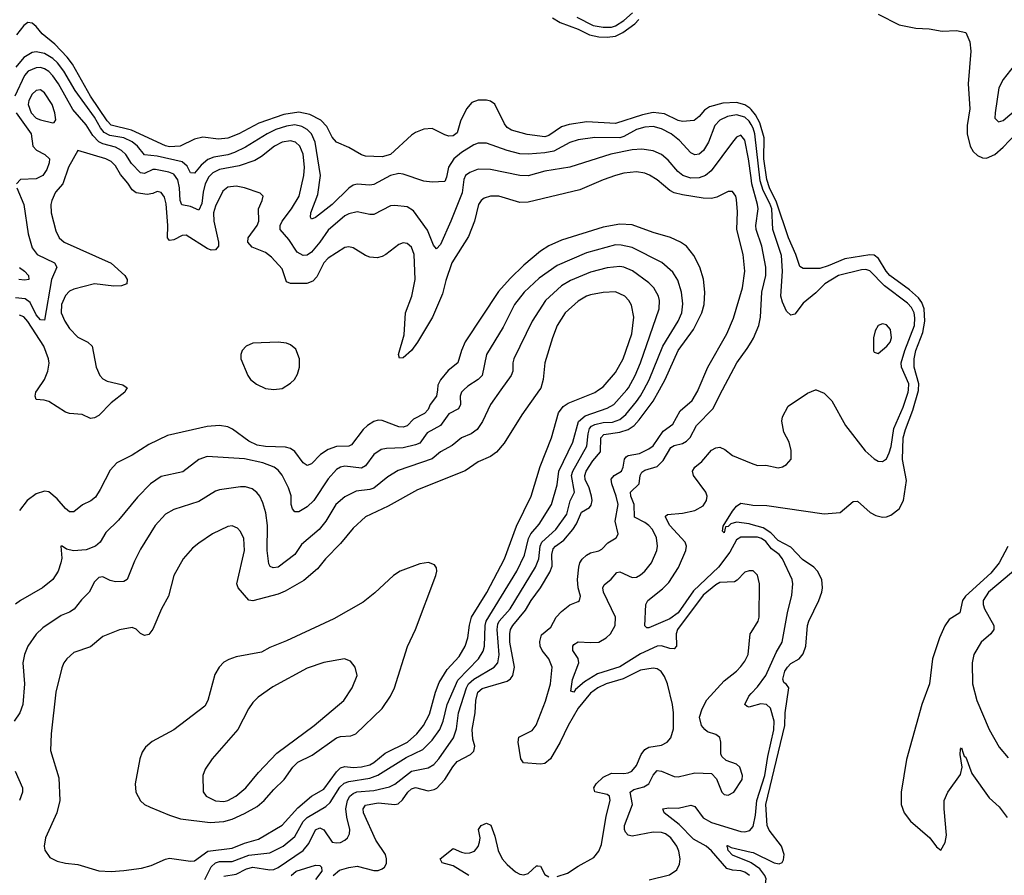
# Model space of a CAD drawing. Header units: inches. Extents: x 1682530 to 1839546, y 640742 to 791647.
# Tile 194 of 256: x 1706491 to 1711215, y 697670 to 701778. Entities that reach past the tile are written whole.
import ezdxf

# ---------------------------------------------------------------- set-up
doc = ezdxf.new("R2010")
doc.units = ezdxf.units.IN
doc.header["$MEASUREMENT"] = 0
for name, color, linetype in [('B7609', 7, 'Continuous'), ('B7619', 7, 'Continuous'), ('B7700', 7, 'Continuous'), ('B7710', 7, 'Continuous')]:
    doc.layers.add(name, color=color, linetype=linetype)

msp = doc.modelspace()

# ---------------------------------------------------------------- linework, layer by layer
at = {"layer": 'B7609', "color": 5}
for points, elevation in [([(1708799.3, 700000), (1708749.6, 699930.4), (1708711.6, 699848.4), (1708686.2, 699810), (1708657.4, 699790), (1708610, 699769.8), (1708565.9, 699734.1), (1708510, 699702.4), (1708470, 699669.4), (1708306.9, 699613.1), (1708257.5, 699582.5), (1708190, 699529.3), (1708170, 699522.2), (1708105, 699515), (1708050, 699487.8), (1708007, 699450), (1707959, 699370), (1707927.7, 699330), (1707842.3, 699257.7), (1707810.1, 699209.9), (1707730, 699149.1), (1707706.1, 699146.1), (1707692.6, 699152.6), (1707685.6, 699165.6), (1707678.5, 699230), (1707679.9, 699350), (1707671, 699411), (1707657.8, 699457.8), (1707642.3, 699490), (1707628.3, 699508.3), (1707605.4, 699525.4), (1707574.8, 699534.8), (1707550, 699535), (1707450, 699520.7), (1707430, 699513.6), (1707350, 699464.2), (1707230, 699426), (1707190, 699403.5), (1707140.7, 699350), (1707070, 699236.3), (1707041.5, 699178.5), (1707006.7, 699090), (1706990, 699081.2), (1706950, 699079.5), (1706925.3, 699085.3), (1706890, 699102.4), (1706870, 699100.4), (1706850, 699079.6), (1706824, 699030), (1706787.2, 698992.8), (1706752.5, 698947.5), (1706730, 698932.7), (1706690, 698916.8), (1706601.6, 698858.4), (1706570, 698827.4), (1706530.2, 698770), (1706514.2, 698730), (1706505.7, 698690), (1706513.9, 698590), (1706505.1, 698490), (1706491.1, 698450), (1706464.5, 698410)], 560), ([(1708621.5, 700000), (1708611.1, 699990), (1708604, 699970), (1708605.2, 699930), (1708595.8, 699910), (1708550, 699885), (1708510, 699829.3), (1708445.6, 699794.4), (1708410, 699745.2), (1708390, 699736.2), (1708330, 699722.5), (1708250, 699719.9), (1708225.4, 699714.6), (1708190.2, 699690), (1708150, 699635.9), (1708130, 699624.7), (1708050, 699633.7), (1708030, 699629.8), (1708010, 699618.6), (1707970, 699574.2), (1707902.1, 699470), (1707870, 699439.9), (1707830, 699414.8), (1707810, 699415.4), (1707799.8, 699430), (1707793.7, 699450), (1707792.6, 699492.6), (1707780.9, 699530), (1707750, 699591.9), (1707730, 699615.7), (1707710.9, 699630), (1707657.6, 699650), (1707570, 699669.3), (1707390, 699680.7), (1707350, 699666.4), (1707273.5, 699606.5), (1707170, 699584.1), (1707118.9, 699550), (1707055.1, 699485), (1706965.4, 699374.6), (1706904.4, 699315.6), (1706876.1, 699270), (1706854.9, 699250), (1706810, 699233.4), (1706748.5, 699228.5), (1706715.1, 699235.1), (1706694, 699250), (1706687.3, 699250), (1706692.3, 699192.3), (1706688, 699170), (1706674.7, 699130), (1706650.2, 699090), (1706599.5, 699050), (1706493.7, 698990), (1706470, 698972.1)], 540), ([(1708494.7, 700000), (1708491.1, 699970), (1708460.3, 699930), (1708450, 699907.1), (1708432.9, 699887.1), (1708380.2, 699859.8), (1708350, 699828.6), (1708330, 699821.9), (1708310, 699822.8), (1708230, 699854), (1708210, 699855.3), (1708190, 699849.4), (1708159.5, 699830), (1708138.2, 699810), (1708083, 699737), (1708070, 699729.9), (1708010, 699729), (1707970, 699714.4), (1707933.9, 699690), (1707890, 699645.6), (1707870, 699637.6), (1707850, 699650.8), (1707810, 699705.3), (1707790, 699719.9), (1707765.6, 699725.6), (1707670, 699728.8), (1707630, 699735.8), (1707590, 699754.1), (1707512.4, 699812.4), (1707490, 699823.9), (1707450, 699829.3), (1707390, 699825), (1707199.1, 699780.9), (1707110, 699738), (1707030, 699686.5), (1706957.4, 699650), (1706924.5, 699615.5), (1706877.5, 699522.5), (1706853.8, 699486.2), (1706832, 699468), (1706791.9, 699448.1), (1706750, 699414.8), (1706730, 699415.3), (1706710, 699431.4), (1706670, 699477.6), (1706630, 699510.8), (1706610, 699514.2), (1706570, 699502.2), (1706526.3, 699470), (1706490, 699421.1)], 520), ([(1707000.5, 700000), (1706994.3, 699990), (1706930, 699939.1), (1706870, 699878.3), (1706850, 699865.7), (1706830, 699863), (1706790, 699881.6), (1706730, 699887.8), (1706710, 699894), (1706630, 699944.5), (1706608.2, 699951.8), (1706570, 699954.5), (1706564.6, 699970), (1706568.6, 699990), (1706575.4, 700000)], 480), ([(1708984.8, 700000), (1708900, 699880), (1708814.9, 699745.1), (1708778.5, 699701.5), (1708750, 699681.2), (1708690, 699654.6), (1708627.3, 699612.7), (1708398.9, 699521.1), (1708258.4, 699441.6), (1708149.6, 699390.4), (1708090, 699337.4), (1708030, 699263.7), (1707957.5, 699190), (1707919, 699141), (1707854.6, 699085.4), (1707765, 699035), (1707730, 699020.2), (1707610, 698988.6), (1707590, 698990.7), (1707538.5, 699050), (1707531.7, 699070), (1707569.9, 699230), (1707566.3, 699286.3), (1707550, 699321.3), (1707535.9, 699335.9), (1707510, 699347.2), (1707490, 699345.1), (1707416.4, 699310), (1707350, 699265.4), (1707320, 699240), (1707274.6, 699190), (1707230.2, 699109.8), (1707203.9, 699010), (1707170.2, 698950), (1707130, 698852), (1707110, 698826.3), (1707090, 698821.3), (1707070, 698831.6), (1707050, 698851.5), (1707030, 698859.7), (1706970, 698848.3), (1706890, 698816.1), (1706830, 698767), (1706750, 698739.7), (1706716.4, 698710), (1706702, 698690), (1706693.1, 698666.9), (1706664.3, 698550), (1706641.1, 698350), (1706639.2, 698270), (1706678.4, 698138.4), (1706683, 698030), (1706669.5, 697970.5), (1706613.8, 697850), (1706607.9, 697810), (1706611.4, 697791.4), (1706635.9, 697755.9), (1706670, 697738.9), (1706710, 697729.2), (1706770, 697722.6), (1706870, 697692.1), (1706930, 697689.4), (1706990, 697692.7), (1707075.3, 697704.7), (1707122.1, 697717.9), (1707190, 697748.4), (1707210, 697753), (1707310, 697737.7), (1707330, 697739.8), (1707393.2, 697786.8), (1707510, 697800.2), (1707570, 697825.2), (1707636.3, 697843.7), (1707749.7, 697910.4), (1707825.6, 697994.4), (1707890.2, 698049.8), (1707950, 698083.7), (1708010, 698167.2), (1708030, 698186.2), (1708050, 698191.9), (1708090, 698188.4), (1708130, 698191.2), (1708170, 698201.3), (1708190, 698212.2), (1708243.9, 698256.1), (1708350.9, 698309.1), (1708396.4, 698350), (1708427.7, 698390), (1708456.7, 698443.3), (1708484.9, 698550), (1708503.4, 698596.6), (1708541.8, 698658.2), (1708598.7, 698721.3), (1708627.5, 698770), (1708641.5, 698810), (1708648.8, 698871.2), (1708658.5, 698910), (1708731.8, 699028.2), (1708816, 699190), (1708874.2, 699345.8), (1708944.9, 699490), (1708987.5, 699632.5), (1709042.6, 699770), (1709076.1, 699890), (1709098.8, 699921.2), (1709122.8, 699937.2), (1709250, 699988), (1709267.5, 700000)], 580), ([(1707378.9, 697650), (1707409.3, 697710.7), (1707429.3, 697730.7), (1707450, 697736.6), (1707510, 697736.6), (1707590, 697767.6), (1707690, 697777.6), (1707754.1, 697810), (1707810, 697856.8), (1707851.2, 697928.8), (1707870, 697948.4), (1707958.7, 698001.3), (1707980.6, 698019.4), (1708026.1, 698093.9), (1708047.3, 698112.7), (1708070, 698120.8), (1708170, 698137.1), (1708209.5, 698150.5), (1708344.8, 698235.2), (1708425.2, 698274.8), (1708470, 698318.9), (1708506.1, 698370), (1708521.7, 698410), (1708542.3, 698490), (1708593, 698607), (1708692.1, 698710), (1708714.5, 698745.5), (1708720.3, 698770), (1708723.4, 698870), (1708728.9, 698890), (1708875.8, 699130), (1708912.4, 699207.6), (1708932.6, 699287.4), (1708943.1, 699310), (1708983.8, 699356.2), (1709042.3, 699450), (1709070, 699544.4), (1709077.7, 699610), (1709144.6, 699750), (1709171.2, 699848.8), (1709203.9, 699876.1), (1709310, 699912.7), (1709341.2, 699930), (1709403.4, 700000)], 560), ([(1707470, 697666.8), (1707530, 697675.9), (1707579.1, 697700.9), (1707610, 697709.1), (1707690, 697696.5), (1707710, 697698.5), (1707730, 697707.9), (1707850.2, 697789.8), (1707877.4, 697822.6), (1707910, 697889.2), (1707930, 697897.5), (1707950, 697889.2), (1707990, 697829.3), (1708010, 697825.5), (1708030, 697828.6), (1708050, 697838.4), (1708062.8, 697850), (1708073.4, 697870), (1708074.7, 697890), (1708059.5, 697950), (1708056, 697990), (1708064, 698030), (1708074.7, 698050), (1708090, 698063.4), (1708109, 698071), (1708190, 698077.8), (1708265.5, 698094.5), (1708290, 698107.2), (1708370, 698170.5), (1708450, 698186), (1708477.2, 698202.8), (1708501.8, 698230), (1708572.3, 698330), (1708587, 698373), (1708596.6, 698450), (1708634.2, 698570), (1708644.6, 698590), (1708670, 698612.3), (1708767.8, 698670), (1708784.9, 698690), (1708790.9, 698729.1), (1708781.2, 698850), (1708784.9, 698875.1), (1708791, 698890), (1708844.4, 698950), (1708965.8, 699150), (1708981.4, 699190), (1708987.4, 699250), (1708995.1, 699270), (1709062.6, 699330), (1709115.7, 699404.3), (1709132.2, 699467.8), (1709152.3, 699510), (1709138.8, 699590), (1709145.2, 699610), (1709212, 699730), (1709217.7, 699790), (1709224.9, 699815.1), (1709233.7, 699826.3), (1709250, 699835.1), (1709290, 699843.3), (1709334.8, 699845.2), (1709370, 699858.5), (1709398.1, 699881.9), (1709450, 699944.8), (1709470, 699971.3), (1709485, 700000)], 540), ([(1707995, 697670), (1708025.4, 697694.6), (1708070, 697708.4), (1708110, 697713.6), (1708190, 697693.2), (1708210, 697693.6), (1708230, 697700.8), (1708241.1, 697710), (1708250, 697727.7), (1708251.3, 697750), (1708245, 697770), (1708199.7, 697839.7), (1708140.4, 697970), (1708139, 697990), (1708150, 698007.5), (1708210, 698018.7), (1708289.9, 698010.1), (1708306.7, 698013.3), (1708327.6, 698032.4), (1708353.5, 698070), (1708370, 698085.1), (1708390, 698092.1), (1708450, 698076.6), (1708478.5, 698081.5), (1708491.4, 698088.6), (1708530.5, 698129.5), (1708568.7, 698191.3), (1708590, 698216.9), (1708654, 698250), (1708670, 698266), (1708673.6, 698290), (1708664.4, 698324.4), (1708660.8, 698370), (1708675.2, 698450), (1708678.5, 698510), (1708688.9, 698550), (1708710, 698567.5), (1708830, 698602.7), (1708846, 698614), (1708856.7, 698630), (1708865.2, 698670), (1708843, 698790), (1708841.6, 698830), (1708845.6, 698850), (1708856, 698870), (1708917, 698943), (1708945.4, 698990), (1708989.9, 699050), (1709034.2, 699125.8), (1709045, 699155), (1709043.5, 699210), (1709050, 699236.8), (1709061.1, 699250), (1709100.8, 699279.2), (1709144.4, 699330), (1709162.8, 699357.2), (1709186.9, 699413.1), (1709223.8, 699436.2), (1709232.6, 699447.4), (1709237.3, 699470), (1709234.9, 699490), (1709222.4, 699530), (1709203.5, 699570), (1709201.5, 699590), (1709209.3, 699610), (1709240.7, 699659.3), (1709276.9, 699703.1), (1709278.9, 699770), (1709293.1, 699786.9), (1709370, 699796.9), (1709409.9, 699810), (1709438.5, 699830), (1709463, 699857), (1709530, 699946.1), (1709560, 700000)], 520), ([(1709070, 697665), (1709119, 697681), (1709170, 697714.7), (1709244.6, 697755.4), (1709270, 697786), (1709281.8, 697818.3), (1709305, 697955), (1709324, 698030), (1709320.8, 698050), (1709310, 698059), (1709250.6, 698070.6), (1709245.5, 698090), (1709255.9, 698110), (1709290, 698140.8), (1709330, 698160.9), (1709390, 698159.1), (1709410, 698161.5), (1709427.4, 698170), (1709450, 698197.3), (1709473.1, 698250), (1709490, 698274.5), (1709510, 698285.7), (1709570, 698294.5), (1709596.9, 698310), (1709614, 698330), (1709627, 698373), (1709627.1, 698450), (1709622.2, 698490), (1709599, 698590), (1709585, 698625), (1709569, 698649), (1709550, 698661.4), (1709530, 698665.3), (1709470, 698654.5), (1709385.8, 698614.2), (1709304.7, 698590), (1709264.1, 698570), (1709230, 698544.7), (1709170, 698472.1), (1709121.7, 698390), (1709084.5, 698310), (1709037.1, 698230), (1709010, 698207.1), (1708990, 698204), (1708907.3, 698210), (1708895.3, 698230), (1708882.4, 698310), (1708885.8, 698334.2), (1708950, 698365.8), (1708968.7, 698391.3), (1709013.8, 698506.2), (1709037.8, 698590), (1709045.9, 698670), (1709029.9, 698710), (1708997.4, 698750), (1708988.2, 698770), (1708986.6, 698793.4), (1708994.7, 698825.3), (1709039.2, 698860.8), (1709064.3, 698910), (1709090, 698937.4), (1709130, 698969.4), (1709170, 698984), (1709176, 698990), (1709182, 699010), (1709169.9, 699049.9), (1709167.7, 699090), (1709172.8, 699150), (1709178, 699170), (1709190, 699187.4), (1709210, 699207.2), (1709230, 699218.1), (1709270, 699228.2), (1709283.8, 699236.2), (1709313.2, 699266.8), (1709352.6, 699290), (1709358.9, 699301.1), (1709361.5, 699310), (1709347.4, 699370), (1709362.3, 699450), (1709352.9, 699490), (1709331, 699550), (1709328.3, 699571.7), (1709343, 699590), (1709377.5, 699610), (1709385.7, 699630), (1709391.9, 699668.1), (1709401.1, 699678.9), (1709410, 699685), (1709464.4, 699695.6), (1709510, 699717), (1709530, 699731.7), (1709577.9, 699802.1), (1709624.8, 699835.2), (1709659.7, 699900.3), (1709717.1, 699950), (1709744.5, 699995.5), (1709746.4, 700000)], 480), ([(1710000, 699131.7), (1709990, 699132.4), (1709970, 699125.4), (1709933.5, 699086.5), (1709920.9, 699079.1), (1709850, 699075.8), (1709830, 699065.2), (1709770, 699015.3), (1709647.2, 698850), (1709639.6, 698830), (1709641.5, 698770), (1709630, 698757.4), (1709610, 698759.3), (1709570, 698772.5), (1709550, 698770.9), (1709470, 698732.9), (1709370, 698671), (1709263, 698637), (1709200.4, 698599.6), (1709157.7, 698562.3), (1709150, 698549.8), (1709134.8, 698554.8), (1709143.4, 698610), (1709173, 698690), (1709170.9, 698710.9), (1709144.2, 698750), (1709144.8, 698770), (1709150, 698778.7), (1709170, 698791.1), (1709230, 698787.3), (1709270, 698790.1), (1709303.8, 698810), (1709324.8, 698830), (1709348.3, 698870), (1709349.8, 698910), (1709291.4, 699030), (1709289.1, 699050.9), (1709295.3, 699064.7), (1709328.4, 699091.6), (1709355.4, 699124.6), (1709370, 699126.8), (1709430, 699099.1), (1709450, 699102), (1709470, 699111.9), (1709490.7, 699130), (1709522.3, 699170), (1709548.4, 699230), (1709551.3, 699250), (1709546.6, 699290), (1709526.4, 699330), (1709509.2, 699350), (1709490, 699363.6), (1709439.8, 699390), (1709438.3, 699450), (1709423.4, 699490), (1709421.7, 699510), (1709462.8, 699550), (1709467.2, 699590), (1709475, 699605), (1709490, 699614.4), (1709550, 699632.3), (1709578.8, 699661.2), (1709615.3, 699724.7), (1709630, 699733.7), (1709670, 699742.6), (1709690, 699754.3), (1709707.8, 699772.2), (1709738.3, 699830), (1709815.7, 699910), (1709863.2, 700000)], 460), ([(1710000, 699293.5), (1709950, 699294), (1709930, 699280.8), (1709897.9, 699222.1), (1709842.9, 699150), (1709724.1, 699035.9), (1709650, 698929.9), (1709610, 698901.3), (1709510, 698858.3), (1709499, 698859), (1709490, 698868), (1709494.2, 698970), (1709504.2, 698990), (1709575.1, 699044.9), (1709604.8, 699075.2), (1709651.5, 699148.5), (1709686.6, 699230), (1709689.3, 699250), (1709683.2, 699270), (1709610.6, 699350), (1709588.7, 699390), (1709590, 699394.8), (1709598, 699402), (1709670, 699408), (1709730, 699420.9), (1709770, 699444.4), (1709786, 699470), (1709788.6, 699490), (1709782.4, 699510), (1709723.5, 699590), (1709719.2, 699610), (1709730.6, 699629.4), (1709763.4, 699656.6), (1709810, 699711.3), (1709830, 699722), (1709850, 699725.3), (1709874.6, 699714.6), (1709910, 699686), (1710000, 699649.5)], 440), ([(1710000, 699354.5), (1709990, 699357.4), (1709930, 699364.9), (1709902.1, 699357.9), (1709890, 699345.1), (1709877.3, 699342.7), (1709870, 699314), (1709862.5, 699322.5), (1709866.6, 699346.6), (1709910, 699418.5), (1709930, 699443.1), (1709950, 699456.5), (1710000, 699448.9)], 420), ([(1709510.7, 697649.3), (1709608.1, 697671.9), (1709643.5, 697696.5), (1709656.3, 697723.7), (1709659.8, 697750), (1709653.4, 697786.6), (1709643.6, 697810), (1709615.5, 697850), (1709590, 697869.3), (1709570, 697876.6), (1709530, 697876.9), (1709430, 697858.8), (1709410, 697862.6), (1709397.4, 697877.4), (1709391.9, 697890), (1709393.1, 697910), (1709431.2, 698010), (1709420.2, 698070), (1709437.7, 698082.3), (1709485.2, 698094.8), (1709510, 698109.5), (1709530, 698151.5), (1709550, 698173.4), (1709570, 698170.1), (1709630, 698143.9), (1709650, 698142.3), (1709730, 698162.5), (1709810, 698158.5), (1709834.2, 698134.2), (1709858.7, 698070), (1709870, 698058.7), (1709890, 698054.9), (1709916.3, 698070), (1709956.4, 698130), (1709959.1, 698150), (1709945.1, 698190), (1709930, 698203.6), (1709880.8, 698220.8), (1709860.1, 698240.1), (1709854.1, 698254.2), (1709855.1, 698310), (1709850, 698331.3), (1709830, 698345.7), (1709790, 698359.3), (1709778.2, 698370), (1709762.4, 698390), (1709752, 698430), (1709764.5, 698470), (1709788, 698512.1), (1709870, 698604.5), (1709929.3, 698650.7), (1709950, 698672.3), (1709970, 698697.8), (1709985.7, 698730), (1709995.9, 698830), (1710000, 698836.6)], 460), ([(1710000, 698480.8), (1709990, 698478.2), (1709980.3, 698480.3), (1709969.8, 698490), (1709988.4, 698530), (1710000, 698542.8)], 440), ([(1706469.5, 698169.5), (1706504.6, 698090), (1706504.2, 698070), (1706490.3, 698030)], 560), ([(1709991.5, 697670), (1709970, 697686.1), (1709950, 697692.6), (1709910, 697694.5), (1709883.4, 697703.4), (1709810, 697788.3), (1709784.7, 697810), (1709723.7, 697843.7), (1709654.9, 697914.9), (1709582.6, 697970), (1709577.2, 697990), (1709605.5, 697994.5), (1709650, 697993.3), (1709710, 698007.8), (1709730, 698001.3), (1709770, 697946.5), (1709810, 697923.5), (1709950, 697881.3), (1709970, 697879), (1709993.8, 697886.2), (1710000, 697893.5)], 440), ([(1708645.9, 697670), (1708570, 697716.5), (1708518.4, 697730), (1708508.4, 697750), (1708570, 697799), (1708610, 697780.8), (1708630, 697776.8), (1708650, 697777.7), (1708673, 697787), (1708690, 697808.2), (1708697.5, 697830), (1708699.5, 697850), (1708692.7, 697890), (1708705, 697910), (1708730, 697921.1), (1708750.8, 697910.8), (1708770, 697858), (1708786.1, 697790), (1708806.3, 697750), (1708830, 697722.1), (1708870, 697687.8), (1708890, 697676.6), (1708910, 697672.2), (1708930, 697679.5), (1708970, 697715.6), (1708976, 697716), (1708990, 697714.9), (1709010, 697674.6), (1709030, 697662.5)], 480), ([(1710000, 697730.2), (1709994.2, 697734.2), (1709910, 697767.2), (1709889.5, 697790), (1709887.3, 697807.3), (1709882.4, 697810), (1709886.9, 697813.1), (1709903.9, 697803.9), (1710000, 697781.8)], 420), ([(1707793, 697670), (1707817, 697690), (1707910, 697718.7), (1707930, 697717.8), (1707938.6, 697710), (1707939.7, 697690), (1707910, 697650.8)], 520)]:
    msp.add_lwpolyline(points, dxfattribs=dict(at, elevation=elevation))
for points, elevation in [([(1708451.4, 699171.4), (1708410, 699164.7), (1708316.3, 699130), (1708284.2, 699110), (1708194.1, 699025.9), (1708137.9, 698982.1), (1707998.4, 698901.6), (1707770, 698795.6), (1707690, 698763.9), (1707650, 698741.7), (1707530, 698718.5), (1707493.3, 698706.7), (1707470, 698693.3), (1707447.7, 698670), (1707426.2, 698633.8), (1707392.9, 698510), (1707378.4, 698481.7), (1707230, 698368.6), (1707126.8, 698313.2), (1707094.1, 698285.9), (1707078.4, 698261.6), (1707066.3, 698230), (1707044, 698110), (1707047.7, 698070), (1707070, 698027.2), (1707090.2, 698010.2), (1707116.7, 697996.7), (1707210, 697958.3), (1707262.1, 697942.1), (1707404.3, 697924.3), (1707470, 697928.3), (1707510, 697940.2), (1707570, 697966.3), (1707630, 698001), (1707663.6, 698030), (1707710, 698082.5), (1707760.2, 698130), (1707801.2, 698190), (1707825.9, 698214.1), (1707893.3, 698246.7), (1708010, 698329.6), (1708030, 698336.3), (1708080.2, 698339.8), (1708102.7, 698350), (1708230, 698471.3), (1708269.4, 698530.6), (1708289.1, 698570), (1708351.8, 698768.2), (1708389.8, 698850), (1708487.6, 699110), (1708492, 699130), (1708490, 699146), (1708480.2, 699160.2)], 620), ([(1708049.4, 698709.4), (1707950, 698691.1), (1707870, 698664.7), (1707704.7, 698575.3), (1707634.5, 698525.5), (1707610, 698500.5), (1707588.9, 698470), (1707537.4, 698370), (1707414.4, 698230), (1707380.5, 698179.5), (1707368.8, 698150), (1707370.3, 698070.3), (1707385.3, 698050), (1707430, 698028.6), (1707470, 698025.1), (1707490, 698028.8), (1707527.1, 698050), (1707576.4, 698090), (1707636, 698164), (1707724, 698255.9), (1707903.1, 698390), (1708045.4, 698510), (1708085.1, 698570), (1708109.6, 698630), (1708100.7, 698670), (1708077.7, 698697.7)], 640)]:
    msp.add_lwpolyline(points, close=True, dxfattribs=dict(at, elevation=elevation))
at = {"layer": 'B7619', "color": 5}
for points, elevation in [([(1710000, 699649.5), (1710030, 699637.3), (1710070, 699639.3), (1710130, 699626), (1710150, 699630.8), (1710170, 699642.8), (1710191.6, 699668.4), (1710191.6, 699710), (1710182, 699750), (1710157.2, 699797.2), (1710147.3, 699850), (1710150, 699871.3), (1710178.4, 699921.6), (1710270, 699984.9), (1710308.3, 700000)], 440), ([(1710000, 699448.9), (1710007.8, 699447.8), (1710075, 699445), (1710350, 699405.1), (1710427.3, 699412.7), (1710490, 699465.5), (1710510, 699466), (1710571.6, 699411.6), (1710597.7, 699397.7), (1710630, 699390.2), (1710650, 699391.1), (1710670, 699398.5), (1710710, 699429.4), (1710730.4, 699470), (1710745, 699565), (1710727.1, 699667.1), (1710729.9, 699770), (1710740.1, 699810), (1710776.4, 699903.6), (1710802.6, 699997.4), (1710802.7, 700000)], 420), ([(1710311.6, 700000), (1710350, 699984), (1710387.6, 699947.6), (1710452.7, 699830), (1710547.3, 699707.3), (1710590, 699670.2), (1710610, 699659.1), (1710630, 699656.9), (1710650, 699668.9), (1710662.4, 699697.6), (1710671.8, 699728.2), (1710685.3, 699814.7), (1710730, 699917.9), (1710753.7, 699990), (1710754.5, 700000)], 440), ([(1710000, 697781.8), (1710010, 697779.5), (1710110, 697730.1), (1710134.3, 697725.8), (1710148.6, 697731.4), (1710155.5, 697744.5), (1710157.8, 697770), (1710146.4, 697810), (1710087.1, 697887.1), (1710077.3, 697910), (1710071.2, 698010), (1710161.2, 698390), (1710163.7, 698450), (1710181.2, 698570), (1710170, 698586.9), (1710156.6, 698596.6), (1710151.8, 698611.8), (1710161.8, 698650), (1710174.1, 698670), (1710190, 698686.4), (1710230.6, 698709.4), (1710250, 698732.8), (1710262, 698770), (1710271.2, 698868.8), (1710277.3, 698890), (1710325.3, 698990), (1710338.9, 699030), (1710342, 699050), (1710338.6, 699090), (1710319.2, 699130), (1710300.9, 699150), (1710247, 699187), (1710190, 699245.1), (1710130, 699277.5), (1710093.8, 699313.8), (1710057.8, 699337.9), (1710000, 699354.5)], 420), ([(1710000, 698542.8), (1710030, 698575.8), (1710070.3, 698629.7), (1710119.6, 698740.4), (1710148.4, 698790), (1710174.3, 698930), (1710195.7, 699015.7), (1710199.4, 699070), (1710196.2, 699090), (1710150.5, 699190), (1710133.9, 699210), (1710097.8, 699237.8), (1710070, 699272.5), (1710050, 699287.3), (1710030, 699293.1), (1710000, 699293.5)], 440), ([(1711231.7, 699248.3), (1711190.1, 699170), (1711150, 699120.4), (1711028.1, 699010), (1711014.9, 698990), (1711000.7, 698930), (1710950, 698897.7), (1710930, 698868.6), (1710904.3, 698810), (1710870.1, 698710), (1710855.3, 698590), (1710818.7, 698490), (1710746.2, 698226.2), (1710720.3, 698070), (1710719.5, 698010), (1710734.9, 697970), (1710764.9, 697930), (1710857.6, 697850), (1710890, 697806.8), (1710910, 697791.3), (1710931.5, 697828.5), (1710937.2, 697862.8), (1710925.6, 697990), (1710926.6, 698030), (1710943.7, 698070), (1711005.4, 698154.6), (1711013.2, 698190), (1711002.7, 698250), (1711004.7, 698275.3), (1711010, 698282), (1711016.8, 698256.8), (1711022.8, 698242.8), (1711030, 698238), (1711059.6, 698159.6), (1711142.3, 698042.3), (1711190, 697999.1), (1711228.2, 697948.2)], 420), ([(1711290, 699156.2), (1711138.2, 699030), (1711113.9, 698990), (1711113.1, 698970), (1711119, 698950), (1711163.8, 698870), (1711163.8, 698850), (1711150.2, 698830), (1711103.6, 698790), (1711069.1, 698730), (1711061.2, 698690), (1711062.6, 698590), (1711083.7, 698510), (1711141.6, 698370), (1711190, 698284.9), (1711233.5, 698233.5)], 440), ([(1710000, 698836.6), (1710033.1, 698890), (1710038.7, 698910), (1710041, 699070), (1710031.2, 699111.2), (1710010, 699131.1), (1710000, 699131.7)], 460), ([(1710000, 697893.5), (1710010, 697905.3), (1710021.3, 697958.7), (1710028.2, 698030), (1710066.4, 698150), (1710080.1, 698239.9), (1710108.7, 698368.8), (1710110.2, 698410), (1710092.6, 698472.6), (1710073.1, 698490), (1710047.1, 698492.9), (1710000, 698480.8)], 440), ([(1710000, 697567.1), (1710051.1, 697608.9), (1710069.6, 697630), (1710072.9, 697652.9), (1710066, 697670), (1710041.4, 697701.4), (1710000, 697730.2)], 420)]:
    msp.add_lwpolyline(points, dxfattribs=dict(at, elevation=elevation))
at = {"layer": 'B7700', "color": 5}
for points, elevation in [([(1709047.2, 701787.2), (1709083.3, 701763.3), (1709170, 701732.7), (1709225.3, 701705.3), (1709270, 701695.7), (1709310, 701693.7), (1709350, 701698.3), (1709384.4, 701715.6), (1709441.6, 701758.4), (1709461.9, 701778.1)], 420), ([(1709163.2, 701790), (1709242.4, 701750), (1709290, 701741.1), (1709330, 701742.2), (1709350, 701748.2), (1709390, 701773.3), (1709431.3, 701810)], 440), ([(1710000, 701345.6), (1709993.4, 701353.4), (1709970, 701368.7), (1709930, 701379.3), (1709863.7, 701376.3), (1709800.6, 701359.4), (1709776.3, 701343.7), (1709750, 701312.4), (1709726.9, 701293.1), (1709670, 701289.5), (1709650, 701294.2), (1709584.8, 701324.8), (1709530, 701331.6), (1709478.8, 701321.2), (1709350, 701278.7), (1709212.3, 701287.7), (1709126.3, 701273.7), (1709090, 701263.1), (1709030, 701221.9), (1709010, 701214.9), (1708925.7, 701225.7), (1708850, 701246.6), (1708830, 701260.4), (1708817, 701277), (1708770, 701372.3), (1708750, 701386.2), (1708730, 701391.3), (1708690, 701391.7), (1708660.7, 701379.2), (1708634.3, 701350), (1708605, 701290), (1708590, 701234.5), (1708570, 701220.4), (1708550, 701218.7), (1708530, 701224.5), (1708470, 701255.6), (1708430, 701251.5), (1708390, 701236), (1708370, 701222.5), (1708270, 701129.8), (1708230, 701119.7), (1708150, 701122), (1708130, 701128.7), (1708070, 701164.7), (1708010, 701189.6), (1707990, 701214), (1707964.8, 701264.8), (1707935.5, 701295.5), (1707882.6, 701322.6), (1707830, 701332.8), (1707757.7, 701322.3), (1707638.7, 701281.3), (1707542.6, 701230), (1707490, 701209.2), (1707444.5, 701204.5), (1707370, 701214.3), (1707330, 701204.5), (1707260.3, 701170), (1707210, 701167.2), (1707190, 701172), (1707026.6, 701246.6), (1706930, 701271.8), (1706910, 701292.5), (1706829.6, 701410), (1706744.3, 701564.3), (1706718.4, 701598.4), (1706659.9, 701659.9), (1706598.3, 701710), (1706570, 701744.5), (1706550, 701760.9), (1706530, 701763.7), (1706510, 701749.4), (1706475.1, 701704.9)], 420), ([(1710000, 701273.8), (1709990, 701290.9), (1709970, 701309.6), (1709930, 701320.5), (1709886.9, 701313.1), (1709850, 701295), (1709825.8, 701270), (1709795.9, 701190), (1709771.8, 701150), (1709750, 701131.4), (1709730, 701128.4), (1709710, 701138.2), (1709657, 701197), (1709616.8, 701230), (1709570, 701253.3), (1709530, 701264.1), (1709490, 701261.7), (1709450, 701250.3), (1709390, 701216.6), (1709370, 701210.6), (1709250, 701212.4), (1709170, 701200.9), (1709130, 701188.3), (1709053.1, 701146.9), (1709010, 701138.1), (1708930, 701131.4), (1708890, 701133.9), (1708829.5, 701149.5), (1708730, 701184.7), (1708690, 701184.2), (1708670, 701176.7), (1708610, 701139.2), (1708573.8, 701110), (1708547.3, 701070), (1708539.1, 701020.9), (1708530, 701001.5), (1708470, 700997.5), (1708430, 701002.5), (1708330, 701036.7), (1708310, 701039), (1708270, 701029.3), (1708190, 700985.6), (1708170, 700982.7), (1708110, 700987.7), (1708090, 700983.4), (1708070, 700969.1), (1707990, 700890.9), (1707910, 700827.6), (1707890, 700819.5), (1707885.3, 700830), (1707887.6, 700850), (1707921.5, 700938.5), (1707934.1, 701030), (1707907.6, 701190), (1707891.1, 701230), (1707870, 701251.1), (1707844.3, 701264.3), (1707810, 701272), (1707770, 701266.4), (1707720.2, 701250), (1707677.2, 701230), (1707573.9, 701166.1), (1707520.6, 701139.4), (1707490, 701128.4), (1707422.4, 701117.6), (1707393.7, 701106.3), (1707361.4, 701078.6), (1707330, 701040.7), (1707310, 701042.7), (1707294.2, 701074.2), (1707270, 701095.4), (1707150, 701122.1), (1707090, 701129), (1707055.2, 701170), (1707030, 701190.8), (1706990.5, 701210.5), (1706922.3, 701222.3), (1706895.6, 701235.6), (1706877.8, 701257.8), (1706849.4, 701310), (1706757.1, 701437.1), (1706702.6, 701530), (1706671.2, 701570), (1706650, 701591.2), (1706610, 701615.2), (1706570, 701622.5), (1706550, 701619.3), (1706510, 701595.8), (1706471.7, 701550)], 440), ([(1710000, 701018.8), (1709988.1, 701110), (1709970, 701199.6), (1709950, 701223.9), (1709930, 701213.3), (1709910, 701189.7), (1709808.4, 701051.6), (1709781.6, 701030), (1709750, 701017.8), (1709710, 701016.9), (1709673.1, 701030), (1709648.5, 701048.5), (1709602.7, 701102.7), (1709569.9, 701129.9), (1709530, 701147.9), (1709475.8, 701155.8), (1709430, 701153), (1709327.4, 701132.6), (1709130.6, 701069.4), (1709010, 701050.4), (1708930, 701028.7), (1708890, 701029.9), (1708750, 701058), (1708690, 701059.8), (1708650, 701044.7), (1708630, 701028.8), (1708621.3, 701010), (1708613.1, 700946.9), (1708559.9, 700810), (1708510, 700698.9), (1708490, 700677.2), (1708475.3, 700695.3), (1708447.3, 700767.3), (1708379.7, 700859.7), (1708350, 700879.8), (1708290, 700886), (1708270, 700883.5), (1708190, 700843.1), (1708170, 700842.4), (1708110, 700855.5), (1708070, 700845.8), (1708050, 700835.3), (1707970, 700767.9), (1707930.8, 700709.2), (1707890, 700661.1), (1707870, 700647.6), (1707850, 700645.2), (1707822.3, 700662.3), (1707782.7, 700722.7), (1707740.6, 700770), (1707740.5, 700790), (1707749.9, 700810), (1707795, 700870), (1707831.4, 700930), (1707853.2, 701030), (1707856.9, 701070), (1707850, 701131.3), (1707835.2, 701170), (1707813.3, 701190), (1707790, 701196.6), (1707750.1, 701189.9), (1707713.2, 701170), (1707650, 701120.2), (1707618.1, 701101.9), (1707544.3, 701075.7), (1707450, 701058.1), (1707417.1, 701042.9), (1707397.6, 701022.4), (1707380.6, 700990), (1707370.4, 700950), (1707364.8, 700895.2), (1707350, 700863.2), (1707310, 700881.5), (1707268.6, 700888.6), (1707260.5, 700910), (1707257.2, 700970), (1707250, 701008.6), (1707230, 701035.8), (1707206.2, 701046.3), (1707142.1, 701057.9), (1707130, 701058.3), (1707090, 701039.3), (1707070, 701042.1), (1707026.5, 701086.5), (1706999.9, 701130), (1706979.4, 701150), (1706950, 701165.5), (1706890, 701181.2), (1706870, 701191.3), (1706842, 701222), (1706810, 701272.7), (1706746.1, 701346.1), (1706676.2, 701470), (1706650, 701508.3), (1706630, 701529.4), (1706610, 701542.4), (1706590, 701547.7), (1706570, 701546.1), (1706531.8, 701530), (1706514.2, 701510), (1706467.4, 701410)], 460), ([(1706473.5, 701330), (1706545.7, 701230), (1706553, 701170), (1706571.6, 701151.6), (1706611.2, 701130), (1706633.1, 701110), (1706631.8, 701090), (1706621.1, 701058.9), (1706601.7, 701030), (1706570, 701013.4), (1706494, 701010), (1706474.6, 700990)], 460), ([(1709746.4, 700000), (1709792.4, 700110), (1709883.9, 700270), (1709915.9, 700344.1), (1709958.4, 700490), (1709969.4, 700570.6), (1709961.1, 700650), (1709930.9, 700770), (1709934.8, 700854.8), (1709930, 700914), (1709926, 700930), (1709910, 700952.6), (1709890, 700952.1), (1709835, 700925), (1709810, 700919.1), (1709770, 700920.2), (1709670, 700937.1), (1709630, 700947.1), (1709610, 700956.9), (1709550, 701009.2), (1709511.9, 701031.9), (1709490, 701040.5), (1709450, 701046.7), (1709390, 701040.2), (1709350, 701029.9), (1709290, 701009.3), (1709178.9, 700961.1), (1708930, 700901), (1708890, 700900.7), (1708790, 700930.5), (1708750, 700930.5), (1708719.6, 700920.4), (1708704.4, 700910), (1708691.3, 700890), (1708672.1, 700810), (1708643.7, 700736.3), (1708564.7, 700610), (1708534.8, 700525.2), (1708519.2, 700460.8), (1708471.2, 700350), (1708399.4, 700230), (1708370, 700189.8), (1708330, 700154), (1708312.5, 700152.5), (1708308.2, 700170), (1708335.9, 700264.1), (1708341, 700370), (1708372.1, 700450), (1708388.5, 700530), (1708382.5, 700650), (1708370, 700686.3), (1708350, 700703.1), (1708330, 700705.7), (1708310, 700697.7), (1708246.7, 700650), (1708230, 700640.3), (1708205.7, 700634.3), (1708170, 700637.7), (1708150, 700645.5), (1708090, 700682.8), (1708070, 700687.8), (1708050, 700684.1), (1707970, 700632.6), (1707949.6, 700610), (1707916.3, 700543.7), (1707897, 700523), (1707869.1, 700510.9), (1707790, 700510.6), (1707770, 700519.7), (1707750, 700581.8), (1707698.2, 700638.2), (1707670, 700659.6), (1707605.6, 700685.6), (1707585, 700710), (1707586.8, 700730), (1707630.3, 700789.7), (1707637.2, 700810), (1707636.1, 700870), (1707654, 700910), (1707658, 700930), (1707644.4, 700944.4), (1707569.4, 700970), (1707530, 700977.9), (1707490, 700974.1), (1707465.4, 700954.6), (1707430, 700883.1), (1707421.2, 700850), (1707422.7, 700810), (1707444.2, 700710), (1707444.2, 700690), (1707430, 700673.3), (1707410, 700671.5), (1707390, 700679.9), (1707290, 700743.5), (1707270, 700741.2), (1707230, 700721), (1707210, 700716.8), (1707199.8, 700730), (1707201.5, 700790), (1707193.7, 700893.7), (1707185.2, 700925.2), (1707170, 700948.5), (1707150, 700952.4), (1707130, 700942.9), (1707102.4, 700937.6), (1707050, 700946.1), (1707030, 700960.9), (1707010, 700993.4), (1706974.4, 701034.4), (1706950, 701076.5), (1706930, 701097.1), (1706904.2, 701110), (1706770, 701149.6), (1706724.5, 701070), (1706697.2, 700990), (1706662.9, 700950), (1706644.3, 700910), (1706639.8, 700890), (1706641.3, 700850), (1706663.2, 700763.2), (1706680.7, 700730), (1706704.6, 700710), (1706930, 700609.1), (1706995.8, 700550), (1707006, 700530), (1707004, 700510), (1706979.4, 700500.6), (1706942.3, 700497.7), (1706850, 700509.1), (1706750, 700483.9), (1706730, 700473.8), (1706710, 700453.8), (1706691.5, 700410), (1706690.1, 700370), (1706707.1, 700330), (1706730, 700295.3), (1706770, 700253.6), (1706816.9, 700230), (1706838, 700210), (1706858.3, 700110), (1706875.7, 700070), (1706890, 700054), (1706910, 700041.7), (1706984.9, 700025), (1707006.7, 700010), (1707000.5, 700000)], 480), ([(1706476.1, 700970), (1706510.6, 700890.6), (1706531, 700750), (1706550, 700682.8), (1706574.3, 700650), (1706658, 700610), (1706668.6, 700590), (1706642.7, 700530), (1706610, 700335.1), (1706590, 700337), (1706570, 700361.2), (1706540.1, 700420.1), (1706517.2, 700437.2), (1706470, 700442.6)], 460), ([(1709560, 700000), (1709587.8, 700050), (1709649.7, 700190.3), (1709723.9, 700290), (1709764.1, 700370), (1709775, 700410), (1709777.4, 700470), (1709771.6, 700531.6), (1709753.7, 700590), (1709724.9, 700644.9), (1709690, 700689.8), (1709660.5, 700710), (1709612.4, 700732.4), (1709530, 700756.1), (1709430, 700792.2), (1709370, 700796.2), (1709290, 700782), (1709090, 700719), (1709030, 700692.2), (1708990, 700665.6), (1708910, 700598.9), (1708844.6, 700535.4), (1708787.9, 700472.1), (1708628.1, 700231.9), (1708609.7, 700190.3), (1708593, 700130), (1708546.4, 700093.6), (1708510, 700048.7), (1708497.4, 700022.6), (1708494.7, 700000)], 520), ([(1709485, 700000), (1709510.7, 700049.3), (1709576.7, 700210), (1709649.9, 700330), (1709667.3, 700370), (1709673, 700413), (1709665.6, 700470), (1709647.8, 700527.8), (1709624.9, 700564.9), (1709571.6, 700611.6), (1709430, 700683.2), (1709375.9, 700695.9), (1709350, 700696.4), (1709210, 700658.7), (1709070, 700597.1), (1708983.2, 700536.8), (1708910.8, 700470), (1708864.8, 700410), (1708810, 700302), (1708730, 700171.1), (1708709.3, 700070), (1708690.2, 700050), (1708641.2, 700018.8), (1708621.5, 700000)], 540), ([(1706490, 700588.5), (1706514.3, 700570), (1706533.1, 700550), (1706534.9, 700530), (1706513.4, 700526.6), (1706487, 700530)], 440), ([(1709403.4, 700000), (1709412.3, 700010), (1709443.5, 700070), (1709469.5, 700130), (1709558.5, 700390), (1709560.2, 700430), (1709556.1, 700450), (1709533.8, 700490), (1709510, 700515), (1709431.4, 700571.4), (1709390, 700589.9), (1709370, 700592.9), (1709310, 700585.8), (1709230, 700565.3), (1709134.1, 700525.9), (1709090, 700499.9), (1709013.6, 700430), (1708949.2, 700330.8), (1708861.3, 700150), (1708856.6, 700130), (1708857.4, 700090), (1708849.4, 700070), (1708799.3, 700000)], 560), ([(1709267.5, 700000), (1709290, 700015.4), (1709350, 700084.7), (1709386.8, 700150), (1709427.7, 700270), (1709437.9, 700350), (1709426.8, 700406.7), (1709413.8, 700430), (1709394.5, 700450), (1709350, 700471.5), (1709290, 700468.4), (1709230, 700456.5), (1709210, 700449.9), (1709170, 700426.2), (1709107.1, 700370), (1709069.5, 700310), (1709047.5, 700250), (1709010.2, 700130), (1709002.2, 700050), (1708991.1, 700008.9), (1708984.8, 700000)], 580), ([(1706575.4, 700000), (1706609.5, 700050.5), (1706626.4, 700090), (1706631.7, 700128.3), (1706628.7, 700150), (1706606.8, 700210), (1706530, 700328.8), (1706510, 700351.9), (1706490, 700359)], 480), ([(1709863.2, 700000), (1709931.9, 700130), (1709981.6, 700198.4), (1710000, 700228.9)], 460)]:
    msp.add_lwpolyline(points, dxfattribs=dict(at, elevation=elevation))
for points, elevation in [([(1706590, 701440.2), (1706570, 701437.5), (1706550, 701419.5), (1706534.4, 701390), (1706531.5, 701370), (1706546, 701330), (1706570, 701305.3), (1706590, 701296.1), (1706650, 701283.1), (1706656.4, 701283.6), (1706663.6, 701296.4), (1706659.1, 701330), (1706646.3, 701370), (1706610, 701425.8)], 480), ([(1707730, 700229.8), (1707610, 700225.4), (1707577.1, 700210), (1707558.7, 700190), (1707552, 700170), (1707552, 700150), (1707584.6, 700070), (1707598.7, 700050), (1707627.5, 700027.5), (1707670, 700006.5), (1707710, 700001.6), (1707750, 700007.9), (1707790, 700032), (1707808.9, 700051.1), (1707823.8, 700076.2), (1707833.3, 700110), (1707833.3, 700150), (1707815.3, 700195.3), (1707790, 700216.4), (1707770, 700224.2)], 520)]:
    msp.add_lwpolyline(points, close=True, dxfattribs=dict(at, elevation=elevation))
at = {"layer": 'B7710', "color": 5}
for points, elevation in [([(1710610, 701803.4), (1710710, 701752.8), (1710790, 701736.1), (1710853.5, 701733.5), (1710916.8, 701723.2), (1710985.3, 701725.3), (1711030, 701715.5), (1711050, 701671), (1711053.8, 701626.2), (1711041.9, 701470), (1711048.8, 701350), (1711036.4, 701270), (1711037.3, 701230), (1711050.6, 701170.6), (1711065, 701145), (1711085.5, 701125.5), (1711110, 701114.3), (1711130, 701112.9), (1711170, 701131), (1711210, 701165.3), (1711269.9, 701230)], 420), ([(1711262.2, 701557.8), (1711209, 701491), (1711189.3, 701450), (1711170.2, 701330), (1711170, 701304), (1711187.3, 701287.3), (1711210, 701294), (1711315.9, 701384.1)], 440), ([(1710802.7, 700000), (1710804.6, 700030), (1710782.6, 700110), (1710782.6, 700150), (1710790.7, 700190), (1710824.3, 700275.7), (1710834.2, 700330), (1710830.9, 700390), (1710819.4, 700419.4), (1710802.9, 700442.9), (1710760.6, 700480.6), (1710665.6, 700550), (1710647.9, 700570), (1710610.5, 700630.5), (1710590, 700646.6), (1710569.2, 700649.2), (1710450, 700630.2), (1710370, 700595.2), (1710330, 700582.8), (1710250, 700583.2), (1710233.2, 700593.2), (1710214.8, 700650), (1710179.5, 700730), (1710121.8, 700901.8), (1710087.5, 700970), (1710075, 701010), (1710061.4, 701110), (1710062, 701210), (1710041.7, 701281.7), (1710020.8, 701320.8), (1710000, 701345.6)], 420), ([(1710754.5, 700000), (1710757, 700030), (1710722.1, 700110), (1710720.4, 700130), (1710738.1, 700190), (1710784, 700310), (1710786.1, 700346.1), (1710781.8, 700370), (1710770, 700395.2), (1710750, 700417.5), (1710640, 700500), (1710570, 700571.4), (1710550, 700577.8), (1710530, 700576), (1710419.6, 700550), (1710354.3, 700510), (1710310, 700466), (1710250, 700416.2), (1710210, 700363.7), (1710190, 700359.5), (1710170, 700377.6), (1710150, 700421.6), (1710143.1, 700450), (1710151.3, 700570), (1710145.7, 700645.7), (1710103.6, 700770), (1710098.6, 700870), (1710090, 700895.8), (1710057.3, 700957.3), (1710043.2, 701003.2), (1710018.6, 701230), (1710010, 701256.6), (1710000, 701273.8)], 440), ([(1710000, 700228.9), (1710011.7, 700248.3), (1710037.5, 700310), (1710044.3, 700350), (1710051.8, 700470), (1710069.9, 700550), (1710070.8, 700590), (1710051.2, 700690), (1710024, 700770), (1710022.4, 700790), (1710033.4, 700870), (1710030.7, 700890), (1710003.7, 700990), (1710000, 701018.8)], 460), ([(1710308.3, 700000), (1710310, 700000.7), (1710311.6, 700000)], 440)]:
    msp.add_lwpolyline(points, dxfattribs=dict(at, elevation=elevation))
at = {"layer": 'B7710', "color": 5, "elevation": 460}
msp.add_lwpolyline([(1710630, 700317), (1710610, 700309.2), (1710595.6, 700284.4), (1710587.2, 700250), (1710587.2, 700187.2), (1710590, 700181), (1710610, 700174.8), (1710651.6, 700210), (1710667.3, 700230), (1710674, 700250), (1710669.4, 700290), (1710650, 700312.3)], close=True, dxfattribs=at)

doc.saveas('drawing.dxf')
